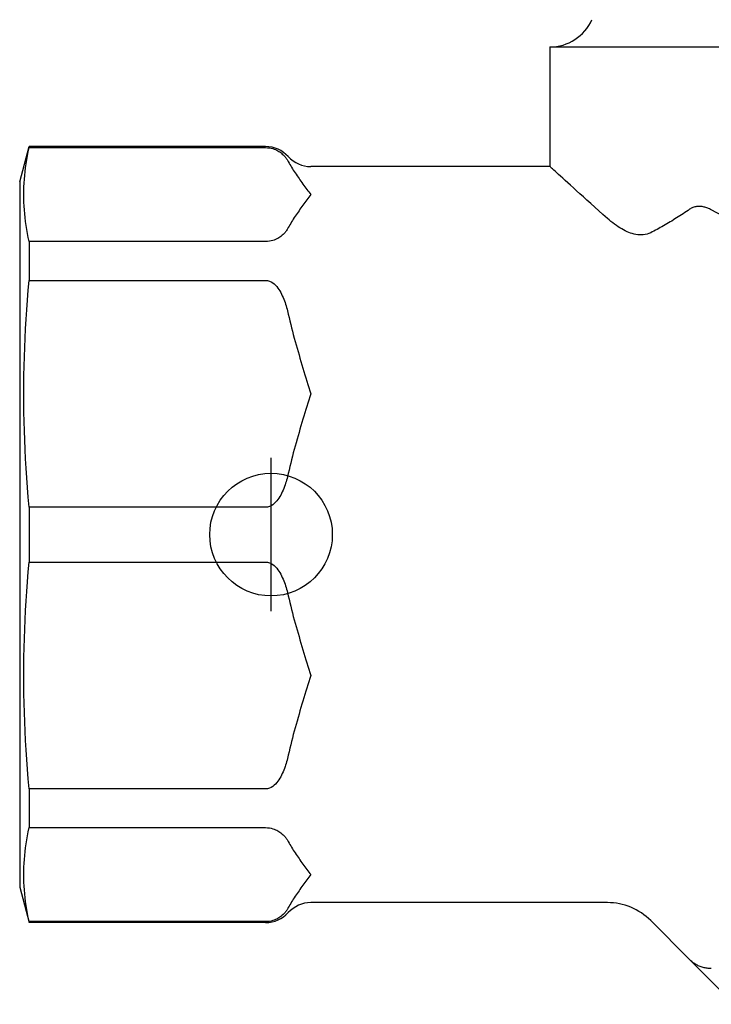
# Model space of a CAD drawing. Header units: millimetres. Extents: x 228 to 1591, y 52 to 328.
# Tile 1 of 5: x 298 to 320, y 197 to 229. Entities that reach past the tile are written whole.
import ezdxf

# ---------------------------------------------------------------- set-up
doc = ezdxf.new("R2010")
doc.units = ezdxf.units.MM
doc.layers.add('DETAIL', color=2, linetype='Continuous')
doc.layers.add('ORIGIN', color=6, linetype='Continuous')

msp = doc.modelspace()

# ---------------------------------------------------------------- linework, layer by layer
at = {"layer": 'DETAIL'}
for p, q in [((315.145, 227.717), (337.145, 227.717)), ((315.145, 227.717), (315.145, 223.817)), ((297.845, 223.317), (298.153, 224.467)), ((298.153, 224.467), (298.153, 224.435)), ((305.87, 224.467), (298.153, 224.467)), ((298.153, 224.435), (305.87, 224.435)), ((315.145, 223.817), (307.345, 223.817)), ((297.845, 223.317), (297.845, 200.317)), ((298.153, 221.371), (298.153, 220.107)), ((305.87, 221.371), (298.153, 221.371)), ((298.153, 220.107), (305.87, 220.107)), ((298.153, 212.711), (298.153, 210.923)), ((305.87, 212.711), (298.153, 212.711)), ((298.153, 210.923), (305.87, 210.923)), ((298.153, 203.526), (298.153, 202.262)), ((305.87, 203.526), (298.153, 203.526)), ((298.153, 202.262), (305.87, 202.262)), ((297.845, 200.317), (298.153, 199.167)), ((317.017, 199.817), (307.345, 199.817)), ((298.153, 199.198), (298.153, 199.167)), ((305.87, 199.198), (298.153, 199.198)), ((305.87, 199.167), (298.153, 199.167)), ((318.431, 199.231), (319.702, 197.96)), ((319.702, 197.96), (321.159, 196.502))]:
    msp.add_line(p, q, dxfattribs=at)
at = {"layer": 'DETAIL', "flags": 128}
for points in [[(298.153, 221.371), (298.125, 221.505), (298.099, 221.637), (298.076, 221.768), (298.055, 221.897), (298.037, 222.025), (298.022, 222.153), (298.009, 222.279), (297.998, 222.405), (297.99, 222.53), (297.984, 222.654), (297.98, 222.779), (297.979, 222.903), (297.98, 223.028), (297.984, 223.152), (297.99, 223.277), (297.998, 223.402), (298.009, 223.528), (298.022, 223.654), (298.037, 223.781), (298.055, 223.909), (298.076, 224.039), (298.099, 224.169), (298.125, 224.301), (298.153, 224.435)], [(305.87, 224.435), (305.932, 224.433), (305.992, 224.426), (306.049, 224.415), (306.099, 224.402), (306.146, 224.387), (306.191, 224.369), (306.232, 224.351), (306.268, 224.332), (306.301, 224.312), (306.332, 224.292), (306.361, 224.271), (306.388, 224.249), (306.414, 224.226), (306.439, 224.203), (306.462, 224.18), (306.483, 224.158), (306.503, 224.135), (306.52, 224.113), (306.537, 224.091), (306.552, 224.069), (306.567, 224.047), (306.581, 224.024), (306.595, 224.002), (306.607, 223.979)], [(306.607, 223.979), (306.633, 223.933), (306.66, 223.887), (306.687, 223.84), (306.715, 223.794), (306.743, 223.748), (306.772, 223.702), (306.802, 223.656), (306.832, 223.61), (306.863, 223.564), (306.894, 223.518), (306.926, 223.473), (306.958, 223.428), (306.99, 223.382), (307.022, 223.337), (307.054, 223.293), (307.087, 223.248), (307.119, 223.204), (307.152, 223.16), (307.185, 223.117), (307.217, 223.073), (307.249, 223.03), (307.282, 222.988), (307.314, 222.945), (307.345, 222.903)], [(317.017, 222.128), (316.875, 222.254), (316.738, 222.376), (316.605, 222.495), (316.476, 222.61), (316.352, 222.721), (316.234, 222.828), (316.12, 222.93), (316.012, 223.027), (315.91, 223.12), (315.814, 223.207), (315.723, 223.289), (315.639, 223.366), (315.561, 223.437), (315.489, 223.502), (315.424, 223.562), (315.366, 223.615), (315.314, 223.662), (315.269, 223.703), (315.231, 223.738), (315.2, 223.766), (315.176, 223.788), (315.159, 223.804), (315.149, 223.814), (315.145, 223.817)], [(307.345, 222.903), (307.314, 222.861), (307.282, 222.819), (307.249, 222.776), (307.217, 222.733), (307.185, 222.69), (307.152, 222.646), (307.119, 222.602), (307.087, 222.558), (307.054, 222.514), (307.022, 222.469), (306.99, 222.424), (306.958, 222.379), (306.926, 222.334), (306.894, 222.288), (306.863, 222.242), (306.832, 222.197), (306.802, 222.151), (306.772, 222.105), (306.743, 222.059), (306.715, 222.012), (306.687, 221.966), (306.66, 221.92), (306.633, 221.874), (306.607, 221.827)], [(320.409, 222.405), (320.381, 222.421), (320.352, 222.435), (320.322, 222.448), (320.293, 222.46), (320.263, 222.471), (320.233, 222.481), (320.203, 222.49), (320.172, 222.498), (320.142, 222.505), (320.111, 222.51), (320.081, 222.514), (320.05, 222.517), (320.02, 222.518), (319.989, 222.518), (319.959, 222.516), (319.929, 222.512), (319.899, 222.507), (319.869, 222.501), (319.84, 222.492), (319.811, 222.482), (319.783, 222.471), (319.755, 222.457), (319.728, 222.442), (319.702, 222.425)], [(319.702, 222.425), (319.65, 222.388), (319.597, 222.352), (319.544, 222.316), (319.491, 222.28), (319.437, 222.245), (319.384, 222.21), (319.331, 222.176), (319.278, 222.141), (319.224, 222.108), (319.171, 222.075), (319.118, 222.042), (319.064, 222.01), (319.011, 221.978), (318.958, 221.946), (318.905, 221.915), (318.852, 221.885), (318.799, 221.855), (318.746, 221.826), (318.693, 221.797), (318.64, 221.769), (318.588, 221.741), (318.535, 221.714), (318.483, 221.687), (318.431, 221.661)], [(320.798, 222.2), (320.409, 222.405)], [(318.431, 221.661), (318.372, 221.635), (318.312, 221.615), (318.251, 221.601), (318.189, 221.592), (318.128, 221.588), (318.067, 221.589), (318.007, 221.594), (317.947, 221.603), (317.888, 221.615), (317.83, 221.631), (317.774, 221.649), (317.717, 221.67), (317.66, 221.694), (317.602, 221.721), (317.545, 221.75), (317.487, 221.782), (317.428, 221.817), (317.37, 221.855), (317.311, 221.894), (317.253, 221.937), (317.194, 221.981), (317.135, 222.028), (317.076, 222.077), (317.017, 222.128)], [(306.607, 221.827), (306.595, 221.805), (306.581, 221.782), (306.567, 221.76), (306.552, 221.737), (306.537, 221.716), (306.52, 221.694), (306.503, 221.672), (306.483, 221.649), (306.462, 221.626), (306.439, 221.603), (306.414, 221.58), (306.388, 221.558), (306.361, 221.536), (306.332, 221.514), (306.301, 221.494), (306.268, 221.475), (306.232, 221.456), (306.191, 221.437), (306.146, 221.42), (306.099, 221.404), (306.049, 221.391), (305.992, 221.381), (305.932, 221.374), (305.87, 221.371)], [(298.153, 212.711), (298.125, 213.034), (298.099, 213.352), (298.076, 213.668), (298.055, 213.98), (298.037, 214.29), (298.022, 214.597), (298.009, 214.902), (297.998, 215.205), (297.99, 215.507), (297.984, 215.808), (297.98, 216.109), (297.979, 216.409), (297.98, 216.709), (297.984, 217.009), (297.99, 217.311), (297.998, 217.613), (298.009, 217.916), (298.022, 218.221), (298.037, 218.528), (298.055, 218.838), (298.076, 219.15), (298.099, 219.465), (298.125, 219.784), (298.153, 220.107)], [(305.87, 220.107), (305.932, 220.101), (305.992, 220.085), (306.049, 220.059), (306.099, 220.028), (306.146, 219.991), (306.191, 219.948), (306.232, 219.903), (306.268, 219.857), (306.301, 219.811), (306.332, 219.762), (306.361, 219.711), (306.388, 219.657), (306.414, 219.603), (306.439, 219.548), (306.462, 219.492), (306.483, 219.437), (306.503, 219.382), (306.52, 219.329), (306.537, 219.276), (306.552, 219.223), (306.567, 219.17), (306.581, 219.116), (306.595, 219.061), (306.607, 219.007)], [(306.607, 219.007), (306.633, 218.895), (306.66, 218.783), (306.687, 218.671), (306.715, 218.559), (306.743, 218.448), (306.772, 218.337), (306.802, 218.226), (306.832, 218.115), (306.863, 218.004), (306.894, 217.894), (306.926, 217.784), (306.958, 217.675), (306.99, 217.566), (307.022, 217.457), (307.054, 217.349), (307.087, 217.242), (307.119, 217.135), (307.152, 217.029), (307.185, 216.924), (307.217, 216.819), (307.249, 216.715), (307.282, 216.612), (307.314, 216.51), (307.345, 216.409)], [(307.345, 216.409), (307.314, 216.308), (307.282, 216.205), (307.249, 216.102), (307.217, 215.999), (307.185, 215.894), (307.152, 215.789), (307.119, 215.683), (307.087, 215.576), (307.054, 215.468), (307.022, 215.361), (306.99, 215.252), (306.958, 215.143), (306.926, 215.034), (306.894, 214.924), (306.863, 214.814), (306.832, 214.703), (306.802, 214.592), (306.772, 214.481), (306.743, 214.37), (306.715, 214.258), (306.687, 214.147), (306.66, 214.035), (306.633, 213.923), (306.607, 213.811)], [(306.607, 213.811), (306.595, 213.756), (306.581, 213.702), (306.567, 213.648), (306.552, 213.594), (306.537, 213.542), (306.52, 213.489), (306.503, 213.435), (306.483, 213.381), (306.462, 213.325), (306.439, 213.27), (306.414, 213.215), (306.388, 213.16), (306.361, 213.107), (306.332, 213.056), (306.301, 213.007), (306.268, 212.961), (306.232, 212.915), (306.191, 212.87), (306.146, 212.827), (306.099, 212.79), (306.049, 212.758), (305.992, 212.733), (305.932, 212.717), (305.87, 212.711)], [(298.153, 203.526), (298.125, 203.849), (298.099, 204.168), (298.076, 204.483), (298.055, 204.796), (298.037, 205.105), (298.022, 205.412), (298.009, 205.717), (297.998, 206.021), (297.99, 206.323), (297.984, 206.624), (297.98, 206.924), (297.979, 207.224), (297.98, 207.525), (297.984, 207.825), (297.99, 208.126), (297.998, 208.428), (298.009, 208.732), (298.022, 209.037), (298.037, 209.344), (298.055, 209.653), (298.076, 209.966), (298.099, 210.281), (298.125, 210.6), (298.153, 210.923)], [(305.87, 210.923), (305.932, 210.917), (305.992, 210.901), (306.049, 210.875), (306.099, 210.844), (306.146, 210.806), (306.191, 210.764), (306.232, 210.719), (306.268, 210.673), (306.301, 210.626), (306.332, 210.577), (306.361, 210.526), (306.388, 210.473), (306.414, 210.419), (306.439, 210.364), (306.462, 210.308), (306.483, 210.253), (306.503, 210.198), (306.52, 210.144), (306.537, 210.092), (306.552, 210.039), (306.567, 209.985), (306.581, 209.931), (306.595, 209.877), (306.607, 209.822)], [(306.607, 209.822), (306.633, 209.71), (306.66, 209.598), (306.687, 209.487), (306.715, 209.375), (306.743, 209.264), (306.772, 209.152), (306.802, 209.041), (306.832, 208.93), (306.863, 208.82), (306.894, 208.709), (306.926, 208.6), (306.958, 208.49), (306.99, 208.381), (307.022, 208.273), (307.054, 208.165), (307.087, 208.058), (307.119, 207.951), (307.152, 207.845), (307.185, 207.739), (307.217, 207.635), (307.249, 207.531), (307.282, 207.428), (307.314, 207.326), (307.345, 207.224)], [(307.345, 207.224), (307.314, 207.123), (307.282, 207.021), (307.249, 206.918), (307.217, 206.814), (307.185, 206.71), (307.152, 206.604), (307.119, 206.498), (307.087, 206.391), (307.054, 206.284), (307.022, 206.176), (306.99, 206.068), (306.958, 205.959), (306.926, 205.849), (306.894, 205.739), (306.863, 205.629), (306.832, 205.519), (306.802, 205.408), (306.772, 205.297), (306.743, 205.185), (306.715, 205.074), (306.687, 204.962), (306.66, 204.85), (306.633, 204.739), (306.607, 204.627)], [(306.607, 204.627), (306.595, 204.572), (306.581, 204.518), (306.567, 204.464), (306.552, 204.41), (306.537, 204.357), (306.52, 204.305), (306.503, 204.251), (306.483, 204.196), (306.462, 204.141), (306.439, 204.085), (306.414, 204.03), (306.388, 203.976), (306.361, 203.923), (306.332, 203.872), (306.301, 203.823), (306.268, 203.776), (306.232, 203.73), (306.191, 203.685), (306.146, 203.643), (306.099, 203.605), (306.049, 203.574), (305.992, 203.548), (305.932, 203.532), (305.87, 203.526)], [(298.153, 199.198), (298.125, 199.332), (298.099, 199.464), (298.076, 199.595), (298.055, 199.724), (298.037, 199.852), (298.022, 199.979), (298.009, 200.106), (297.998, 200.232), (297.99, 200.357), (297.984, 200.481), (297.98, 200.606), (297.979, 200.73), (297.98, 200.854), (297.984, 200.979), (297.99, 201.104), (297.998, 201.229), (298.009, 201.354), (298.022, 201.481), (298.037, 201.608), (298.055, 201.736), (298.076, 201.866), (298.099, 201.996), (298.125, 202.128), (298.153, 202.262)], [(305.87, 202.262), (305.932, 202.259), (305.992, 202.253), (306.049, 202.242), (306.099, 202.229), (306.146, 202.214), (306.191, 202.196), (306.232, 202.177), (306.268, 202.158), (306.301, 202.139), (306.332, 202.119), (306.361, 202.098), (306.388, 202.076), (306.414, 202.053), (306.439, 202.03), (306.462, 202.007), (306.483, 201.984), (306.503, 201.962), (306.52, 201.94), (306.537, 201.918), (306.552, 201.896), (306.567, 201.874), (306.581, 201.851), (306.595, 201.829), (306.607, 201.806)], [(306.607, 201.806), (306.633, 201.76), (306.66, 201.713), (306.687, 201.667), (306.715, 201.621), (306.743, 201.575), (306.772, 201.529), (306.802, 201.483), (306.832, 201.437), (306.863, 201.391), (306.894, 201.345), (306.926, 201.3), (306.958, 201.254), (306.99, 201.209), (307.022, 201.164), (307.054, 201.12), (307.087, 201.075), (307.119, 201.031), (307.152, 200.987), (307.185, 200.943), (307.217, 200.9), (307.249, 200.857), (307.282, 200.814), (307.314, 200.772), (307.345, 200.73)], [(307.345, 200.73), (307.314, 200.688), (307.282, 200.646), (307.249, 200.603), (307.217, 200.56), (307.185, 200.517), (307.152, 200.473), (307.119, 200.429), (307.087, 200.385), (307.054, 200.341), (307.022, 200.296), (306.99, 200.251), (306.958, 200.206), (306.926, 200.161), (306.894, 200.115), (306.863, 200.069), (306.832, 200.024), (306.802, 199.978), (306.772, 199.932), (306.743, 199.886), (306.715, 199.839), (306.687, 199.793), (306.66, 199.747), (306.633, 199.7), (306.607, 199.654)], [(306.607, 199.654), (306.595, 199.631), (306.581, 199.609), (306.567, 199.587), (306.552, 199.564), (306.537, 199.542), (306.52, 199.521), (306.503, 199.498), (306.483, 199.476), (306.462, 199.453), (306.439, 199.43), (306.414, 199.407), (306.388, 199.385), (306.361, 199.363), (306.332, 199.341), (306.301, 199.321), (306.268, 199.302), (306.232, 199.283), (306.191, 199.264), (306.146, 199.247), (306.099, 199.231), (306.049, 199.218), (305.992, 199.207), (305.932, 199.201), (305.87, 199.198)], [(320.409, 197.667), (320.376, 197.667), (320.342, 197.669), (320.308, 197.672), (320.274, 197.676), (320.241, 197.681), (320.207, 197.688), (320.174, 197.695), (320.142, 197.703), (320.109, 197.713), (320.077, 197.723), (320.046, 197.735), (320.015, 197.748), (319.985, 197.761), (319.956, 197.776), (319.927, 197.791), (319.899, 197.807), (319.871, 197.824), (319.845, 197.842), (319.819, 197.86), (319.794, 197.879), (319.769, 197.898), (319.746, 197.918), (319.724, 197.939), (319.702, 197.96)]]:
    msp.add_lwpolyline(points, dxfattribs=at)
at = {"layer": 'DETAIL'}
for centre, radius, start, end in [((315.145, 229.217), 1.5, 269.9997, 335.9634), ((305.87, 223.467), 1, 42.4542, 90), ((307.345, 224.817), 1, 222.4542, 270), ((307.345, 198.817), 1, 90, 137.5458), ((317.017, 197.817), 2, 45, 90), ((305.87, 200.167), 1, 270, 317.5458)]:
    msp.add_arc(centre, radius, start, end, dxfattribs=at)
at = {"layer": 'ORIGIN'}
msp.add_line((306.045, 209.317), (306.045, 214.317), dxfattribs=at)
msp.add_circle((306.045, 211.817), 2, dxfattribs=at)

doc.saveas('drawing.dxf')
